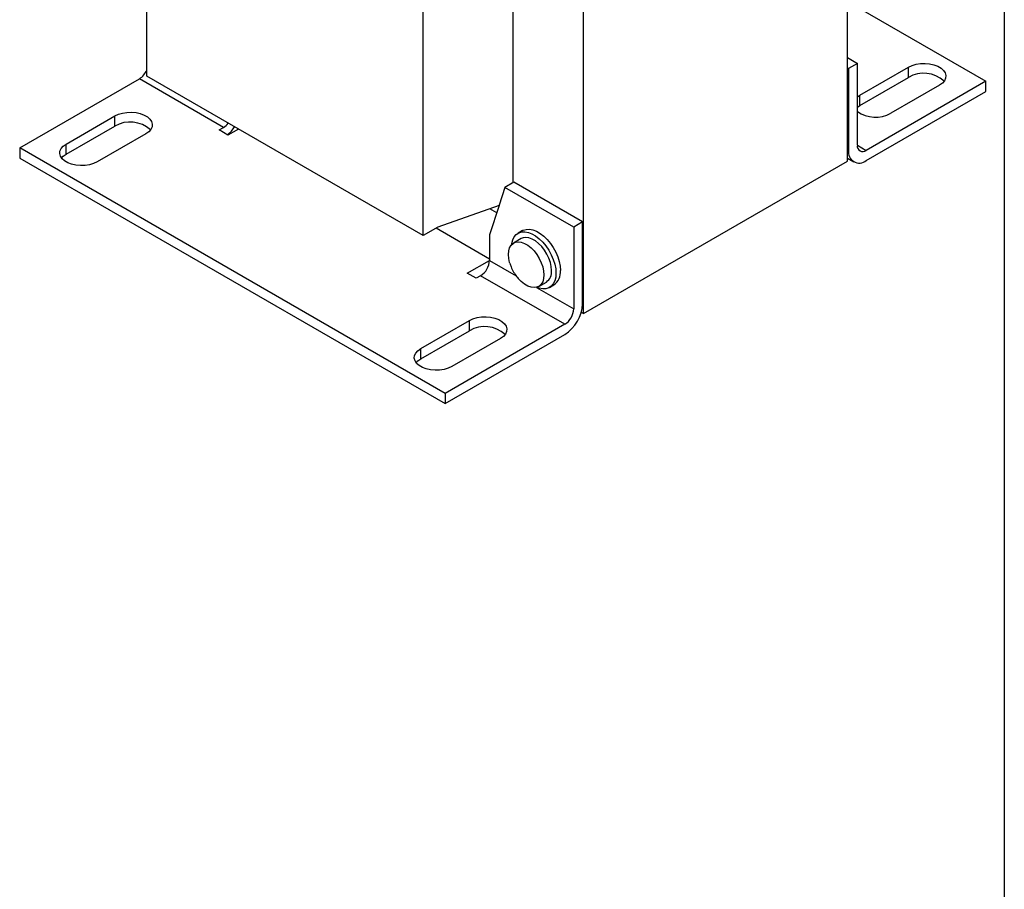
# Model space of a CAD drawing. Header units: millimetres. Extents: x 19 to 819, y 19 to 629.
# Tile 12 of 17: x 662 to 819, y 340 to 479. Entities that reach past the tile are written whole.
import ezdxf

# ---------------------------------------------------------------- set-up
doc = ezdxf.new("R2010")
doc.units = ezdxf.units.MM
doc.header["$LTSCALE"] = 3
doc.linetypes.add('SLD-Solid', pattern=[0])
doc.layers.add('TEXT', color=140, linetype='SLD-Solid', lineweight=25)

msp = doc.modelspace()

# ---------------------------------------------------------------- linework, layer by layer
for p, q in [((794.112, 456.14), (794.112, 521.464)), ((682.319, 469.736), (682.319, 508.113)), ((752.039, 431.852), (752.039, 497.176)), ((740.726, 487.295), (740.726, 452.673)), ((726.443, 444.264), (726.443, 482.641)), ((794.112, 481.653), (816.209, 468.896)), ((794.112, 472.675), (795.703, 471.756)), ((795.703, 471.756), (794.289, 470.94)), ((795.703, 458.691), (795.703, 471.756)), ((726.443, 444.264), (682.319, 469.736)), ((794.112, 471.042), (794.289, 470.94)), ((794.289, 470.94), (794.289, 457.875)), ((796.082, 466.661), (803.86, 471.152)), ((803.86, 469.519), (803.86, 471.152)), ((662.06, 458.283), (681.152, 469.305)), ((694.587, 461.549), (681.152, 469.305)), ((796.082, 465.028), (803.86, 469.519)), ((816.209, 468.896), (797.117, 457.875)), ((808.809, 468.294), (801.031, 463.804)), ((816.209, 467.263), (816.209, 468.896)), ((795.703, 466.403), (796.082, 466.661)), ((796.082, 465.028), (796.082, 466.661)), ((797.117, 456.242), (816.209, 467.263)), ((795.703, 464.77), (796.082, 465.028)), ((669.46, 458.885), (677.238, 463.375)), ((677.238, 461.742), (677.238, 463.375)), ((669.46, 457.252), (677.238, 461.742)), ((682.188, 460.518), (674.41, 456.028)), ((693.88, 461.14), (694.587, 461.549)), ((695.294, 460.324), (693.88, 461.14)), ((696.958, 461.285), (695.294, 460.324)), ((669.46, 457.252), (669.46, 458.885)), ((729.942, 419.095), (662.06, 458.283)), ((662.06, 458.283), (662.06, 456.65)), ((794.289, 457.875), (794.112, 457.977)), ((795.703, 458.691), (797.117, 457.875)), ((662.06, 456.65), (729.942, 417.462)), ((752.039, 431.852), (794.112, 456.14)), ((794.112, 456.624), (795.118, 456.044)), ((740.902, 452.775), (739.488, 451.958)), ((751.863, 446.447), (740.902, 452.775)), ((739.488, 451.958), (738.569, 449.153)), ((750.448, 445.631), (739.488, 451.958)), ((738.569, 449.083), (728.776, 445.61)), ((738.543, 449.074), (737.013, 444.405)), ((738.161, 447.907), (737.054, 448.546)), ((738.569, 449.153), (738.569, 449.083)), ((751.863, 446.447), (750.448, 445.631)), ((751.863, 433.383), (751.863, 446.447)), ((728.776, 445.61), (726.443, 444.264)), ((737.013, 440.526), (728.491, 445.446)), ((742.292, 445.062), (741.585, 444.653)), ((750.448, 445.631), (750.448, 432.566)), ((737.013, 444.405), (737.013, 440.322)), ((742.085, 443.787), (740.866, 443.084)), ((733.478, 438.281), (737.013, 440.322)), ((737.013, 440.322), (741.257, 437.872)), ((734.892, 437.465), (733.478, 438.281)), ((735.599, 437.873), (734.892, 437.465)), ((749.034, 430.117), (735.599, 437.873)), ((744.866, 436.155), (746.084, 436.859)), ((744.488, 436.007), (750.448, 432.566)), ((746.584, 435.993), (747.291, 436.401)), ((751.665, 432.068), (752.039, 431.852)), ((726.036, 426.225), (733.814, 430.715)), ((733.814, 429.082), (733.814, 430.715)), ((726.036, 424.592), (733.814, 429.082)), ((749.034, 430.117), (729.942, 419.095)), ((729.942, 417.462), (749.034, 428.484)), ((738.763, 427.858), (730.985, 423.367)), ((726.036, 424.592), (726.036, 426.225)), ((729.942, 419.095), (729.942, 417.462))]:
    msp.add_line(p, q)
at = {"flags": 128}
for points in [[(803.86, 471.152), (804.428, 471.417), (805.08, 471.609), (805.787, 471.719), (806.518, 471.741), (807.24, 471.675), (807.924, 471.523), (808.537, 471.293), (809.055, 470.994), (809.453, 470.64), (809.715, 470.246), (809.83, 469.829), (809.791, 469.407), (809.602, 468.999), (809.27, 468.622), (808.809, 468.294)], [(677.238, 463.375), (677.807, 463.641), (678.459, 463.833), (679.165, 463.942), (679.896, 463.964), (680.619, 463.898), (681.302, 463.747), (681.916, 463.517), (682.433, 463.218), (682.831, 462.864), (683.094, 462.47), (683.208, 462.052), (683.17, 461.631), (682.981, 461.223), (682.648, 460.846), (682.188, 460.518)], [(674.41, 456.028), (673.841, 455.762), (673.189, 455.57), (672.482, 455.461), (671.752, 455.439), (671.029, 455.505), (670.346, 455.656), (669.732, 455.886), (669.215, 456.185), (668.816, 456.539), (668.554, 456.933), (668.44, 457.351), (668.478, 457.772), (668.667, 458.18), (668.999, 458.557), (669.46, 458.885)], [(668.733, 456.64), (668.999, 456.924), (669.46, 457.252)], [(740.577, 442.86), (740.597, 443.008), (740.74, 443.579), (740.975, 444.061), (741.294, 444.441), (741.69, 444.709), (742.151, 444.857), (742.664, 444.882), (743.217, 444.782), (743.792, 444.56), (744.376, 444.223), (744.952, 443.78), (745.505, 443.242), (746.018, 442.625), (746.479, 441.944), (746.874, 441.22), (747.194, 440.471), (747.428, 439.718), (747.572, 438.982), (747.62, 438.282)], [(742.292, 445.062), (742.397, 445.117), (742.858, 445.266), (743.371, 445.29), (743.924, 445.19), (744.5, 444.969), (745.084, 444.631), (745.659, 444.188), (746.212, 443.65), (746.725, 443.033), (747.186, 442.353), (747.582, 441.628), (747.901, 440.879), (748.136, 440.127), (748.279, 439.39), (748.327, 438.69)], [(740.248, 439.895), (740.228, 439.962), (740.085, 440.624), (740.037, 441.252), (740.085, 441.825), (740.228, 442.322), (740.461, 442.727), (740.776, 443.027), (741.161, 443.21), (741.605, 443.271), (742.092, 443.208), (742.605, 443.022), (743.127, 442.721), (743.64, 442.314), (744.126, 441.815), (744.57, 441.242), (744.956, 440.613), (745.271, 439.951), (745.503, 439.277), (745.646, 438.615), (745.694, 437.987), (745.694, 437.987)], [(746.913, 438.69), (746.865, 439.318), (746.722, 439.98), (746.489, 440.654), (746.175, 441.317), (745.789, 441.946), (745.345, 442.519), (744.858, 443.018), (744.345, 443.425), (743.823, 443.726), (743.31, 443.911), (742.824, 443.975), (742.38, 443.914), (742.085, 443.787)], [(747.62, 438.282), (747.572, 437.638), (747.428, 437.067), (747.194, 436.585), (746.874, 436.205), (746.479, 435.937), (746.018, 435.789), (745.505, 435.764), (744.952, 435.864), (744.527, 436.017)], [(745.694, 437.987), (745.646, 437.414), (745.503, 436.917), (745.271, 436.512), (744.956, 436.212), (744.57, 436.029), (744.126, 435.968), (743.64, 436.031), (743.127, 436.217), (742.605, 436.518), (742.092, 436.925), (741.817, 437.192)], [(733.814, 430.715), (734.382, 430.981), (735.034, 431.173), (735.741, 431.282), (736.472, 431.304), (737.194, 431.238), (737.878, 431.087), (738.491, 430.856), (739.009, 430.558), (739.407, 430.204), (739.669, 429.809), (739.784, 429.392), (739.745, 428.97), (739.556, 428.562), (739.224, 428.186), (738.763, 427.858)], [(730.985, 423.367), (730.417, 423.101), (729.765, 422.91), (729.058, 422.8), (728.327, 422.778), (727.605, 422.844), (726.921, 422.996), (726.308, 423.226), (725.79, 423.524), (725.392, 423.879), (725.13, 424.273), (725.015, 424.69), (725.054, 425.112), (725.243, 425.52), (725.575, 425.896), (726.036, 426.225)], [(725.309, 423.979), (725.575, 424.263), (726.036, 424.592)]]:
    msp.add_lwpolyline(points, dxfattribs=at)
for centre, radius, start, end in [((679.516, 471.868), 3.041, 302.54713, 337.20011), ((806.287, 465.403), 4.778, 47.15752, 120.53175), ((798.579, 468.293), 5.116, 235.79893, 298.6467), ((679.665, 457.627), 4.778, 47.15752, 120.53175), ((693.208, 463.819), 2.657, 301.27417, 323.08208), ((691.192, 465.054), 6.183, 310.68241, 326.46418), ((796.013, 457.595), 1.747, 170.78596, 309.20329), ((796.565, 458.552), 0.873, 170.78596, 309.20329), ((733.943, 440.462), 3.074, 302.60548, 357.39452), ((744.932, 438.483), 1.991, 305.34553, 5.96665), ((745.871, 438.423), 2.471, 305.09773, 6.21445), ((745.722, 433.662), 6.147, 302.60548, 357.39452), ((747.378, 432.706), 3.074, 302.60548, 357.39452), ((736.241, 424.966), 4.778, 47.15752, 120.53175)]:
    msp.add_arc(centre, radius, start, end)
msp.add_open_spline([(740.265, 439.882), (740.326, 439.677), (740.473, 439.183), (740.849, 438.448), (741.302, 437.75), (741.666, 437.369), (741.818, 437.211)], degree=3, knots=[0, 0, 0, 0, 0.2045216, 0.4950755, 0.7891347, 1, 1, 1, 1])
at = {"layer": 'TEXT'}
msp.add_line((819.15, 628.65), (819.15, 19.05), dxfattribs=at)

doc.saveas('drawing.dxf')
